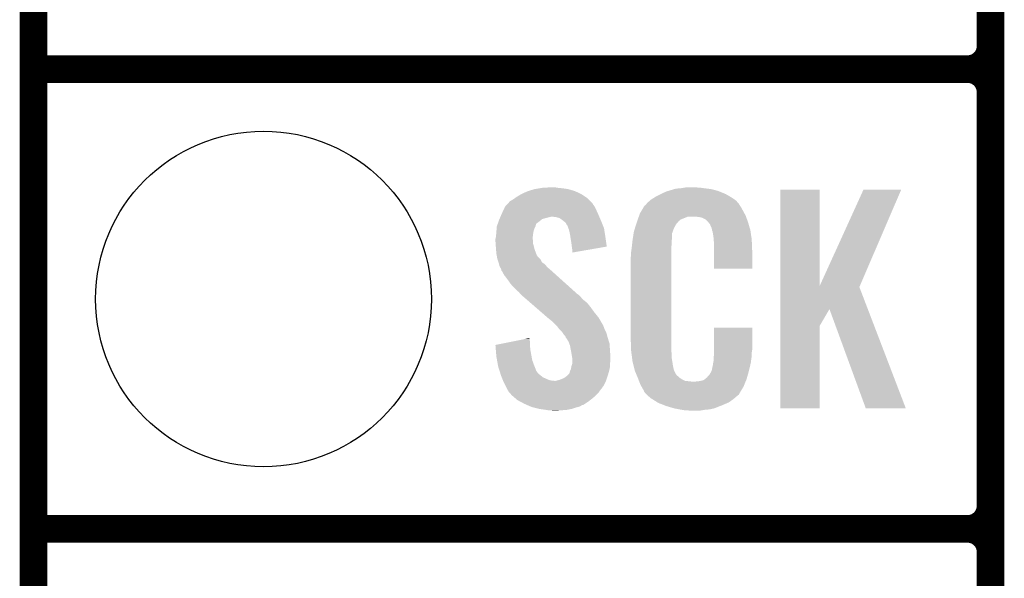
# Model space of a CAD drawing. Extents: x -1.3 to 24.2, y -3.9 to 39.2.
# Tile 9 of 34: x -1.3 to 4.1, y 8.6 to 11.7. Entities that reach past the tile are written whole.
import ezdxf

# ---------------------------------------------------------------- set-up
doc = ezdxf.new("R2010")
doc.units = 0
doc.layers.get('0').update_dxf_attribs({"linetype": 'CONTINUOUS'})
for name, color, linetype in [('PRESSURE_26_CLICK_V100_GKO', 5, 'CONTINUOUS'), ('PRESSURE_26_CLICK_V100_GTO', 14, 'CONTINUOUS'), ('PRESSURE_26_CLICK_V100_GTS', 12, 'CONTINUOUS')]:
    doc.layers.add(name, color=color, linetype=linetype)

# ---------------------------------------------------------------- blocks, each defined once
blk = doc.blocks.new('ROUND_34')
blk.add_circle((0, 0), 0.9271)

msp = doc.modelspace()

# ---------------------------------------------------------------- linework, layer by layer
at = {"layer": 'PRESSURE_26_CLICK_V100_GKO', "const_width": 0.1524}
msp.add_lwpolyline([(-1.27, -3.81), (-1.27, 36.83)], dxfattribs=at)
at = {"layer": 'PRESSURE_26_CLICK_V100_GTO', "const_width": 0.1524}
for points in [[(4.0132, -0.5588), (4.0132, 18.3388)], [(4.0132, 11.557), (4.0132, 13.843)], [(-1.27, 11.43), (3.8862, 11.43)], [(-1.27, 11.43), (3.8862, 11.43)], [(4.0132, 9.017), (4.0132, 11.303)], [(-1.27, 8.89), (3.8862, 8.89)], [(-1.27, 8.89), (3.8862, 8.89)], [(4.0132, 6.477), (4.0132, 8.763)]]:
    msp.add_lwpolyline(points, dxfattribs=at)
for points in [[(3.8862, 11.43, 0.4142136), (4.0132, 11.557)], [(4.0132, 11.303, 0.4142136), (3.8862, 11.43)], [(4.0132, 11.303, 0.4142136), (3.8862, 11.43)], [(3.8862, 8.89, 0.4142136), (4.0132, 9.017)], [(4.0132, 8.763, 0.4142136), (3.8862, 8.89)], [(4.0132, 8.763, 0.4142136), (3.8862, 8.89)]]:
    msp.add_lwpolyline(points, format="xyb", dxfattribs=at)
at = {"layer": 'PRESSURE_26_CLICK_V100_GTO'}
for points in [[(1.463544, 10.7569), (1.49606, 10.76706), (1.71704, 10.7569), (1.681482, 10.76706)], [(1.49606, 10.76706), (1.52654, 10.77214), (1.681482, 10.76706), (1.64592, 10.77214)], [(1.52654, 10.77214), (1.541782, 10.77468), (1.64592, 10.77214), (1.620518, 10.77468)], [(1.541782, 10.77468), (1.59512, 10.77722), (1.620518, 10.77468), (1.607822, 10.77722)], [(2.2335, 10.7569), (2.267372, 10.76706), (2.509522, 10.7569), (2.471422, 10.76706)], [(2.267372, 10.76706), (2.275842, 10.7696), (2.471422, 10.76706), (2.451102, 10.7696)], [(2.275842, 10.7696), (2.30632, 10.77214), (2.451102, 10.7696), (2.43078, 10.77214)], [(2.30632, 10.77214), (2.32156, 10.77468), (2.43078, 10.77214), (2.413, 10.77468)], [(2.32156, 10.77468), (2.336802, 10.77722), (2.400302, 10.77468), (2.387602, 10.77722)], [(2.852432, 10.233764), (2.852442, 10.764496), (3.070906, 10.233764), (3.07086, 10.764496)], [(2.852442, 10.764496), (2.852444, 10.76452), (3.07086, 10.764496), (2.852444, 10.76452)], [(3.070906, 10.233764), (3.31216, 10.764488), (3.292622, 10.233764), (3.520424, 10.764488)], [(3.31216, 10.764488), (3.312176, 10.76452), (3.520424, 10.764488), (3.312176, 10.76452)], [(1.366518, 10.70356), (1.37922, 10.711178), (1.80086, 10.70356), (1.793242, 10.711178)], [(1.37922, 10.711178), (1.389884, 10.718798), (1.793242, 10.711178), (1.785622, 10.718798)], [(1.389884, 10.718798), (1.396998, 10.72388), (1.785622, 10.718798), (1.778, 10.72388)], [(1.396998, 10.72388), (1.422398, 10.739118), (1.778, 10.72388), (1.755142, 10.739118)], [(1.422398, 10.739118), (1.422402, 10.73912), (1.755142, 10.739118), (1.755138, 10.73912)], [(1.422402, 10.73912), (1.455422, 10.754362), (1.755138, 10.73912), (1.72248, 10.754362)], [(1.455422, 10.754362), (1.463544, 10.7569), (1.72248, 10.754362), (1.71704, 10.7569)], [(2.132874, 10.70356), (2.138682, 10.70864), (2.608582, 10.70356), (2.601472, 10.70864)], [(2.138682, 10.70864), (2.150658, 10.716262), (2.601472, 10.70864), (2.5908, 10.716262)], [(2.150658, 10.716262), (2.166622, 10.72642), (2.5908, 10.716262), (2.57387, 10.72642)], [(2.166622, 10.72642), (2.19202, 10.73912), (2.57387, 10.72642), (2.5527, 10.73912)], [(2.19202, 10.73912), (2.20218, 10.7442), (2.5527, 10.73912), (2.540364, 10.7442)], [(2.20218, 10.7442), (2.22504, 10.754362), (2.540364, 10.7442), (2.515686, 10.754362)], [(2.22504, 10.754362), (2.2335, 10.7569), (2.515686, 10.754362), (2.509522, 10.7569)], [(1.325204, 10.65276), (1.333502, 10.670538), (1.83642, 10.65276), (1.827532, 10.670538)], [(1.333502, 10.670538), (1.33583, 10.673078), (1.827532, 10.670538), (1.82626, 10.673078)], [(1.33583, 10.673078), (1.345146, 10.683242), (1.82626, 10.673078), (1.818642, 10.683242)], [(1.345146, 10.683242), (1.349796, 10.688316), (1.818642, 10.683242), (1.816102, 10.688316)], [(1.349796, 10.688316), (1.361444, 10.701022), (1.816102, 10.688316), (1.803398, 10.701022)], [(1.361444, 10.701022), (1.366518, 10.70356), (1.803398, 10.701022), (1.80086, 10.70356)], [(2.086684, 10.64768), (2.100134, 10.67054), (2.64668, 10.64768), (2.633982, 10.67054)], [(2.100134, 10.67054), (2.103126, 10.675622), (2.633982, 10.67054), (2.630172, 10.675622)], [(2.103126, 10.675622), (2.1082, 10.678164), (2.630172, 10.675622), (2.628266, 10.678164)], [(2.1082, 10.678164), (2.11023, 10.680702), (2.628266, 10.678164), (2.626362, 10.680702)], [(2.11023, 10.680702), (2.11429, 10.685776), (2.626362, 10.680702), (2.623822, 10.685776)], [(2.11429, 10.685776), (2.11836, 10.690862), (2.623822, 10.685776), (2.619464, 10.690862)], [(2.11836, 10.690862), (2.132874, 10.70356), (2.619464, 10.690862), (2.608582, 10.70356)], [(1.30048, 10.596878), (1.302656, 10.601958), (1.532888, 10.596878), (1.539238, 10.601958)], [(1.302656, 10.601958), (1.305922, 10.60958), (1.539238, 10.601958), (1.56718, 10.60958)], [(1.305922, 10.60958), (1.3081, 10.61466), (1.56718, 10.60958), (1.587498, 10.61466)], [(1.3081, 10.61466), (1.312454, 10.62482), (1.853476, 10.61466), (1.84912, 10.62482)], [(1.312454, 10.62482), (1.31572, 10.63244), (1.84912, 10.62482), (1.845658, 10.63244)], [(1.31572, 10.63244), (1.325204, 10.65276), (1.845658, 10.63244), (1.83642, 10.65276)], [(1.615438, 10.61212), (1.595118, 10.61466), (1.854564, 10.61212), (1.853476, 10.61466)], [(1.633222, 10.607042), (1.615438, 10.61212), (1.85674, 10.607042), (1.854564, 10.61212)], [(1.64846, 10.59688), (1.633222, 10.607042), (1.861096, 10.59688), (1.85674, 10.607042)], [(2.066162, 10.599418), (2.071494, 10.614658), (2.303782, 10.599418), (2.341876, 10.614658)], [(2.071494, 10.614658), (2.071496, 10.61466), (2.341876, 10.614658), (2.390138, 10.61466)], [(2.071496, 10.61466), (2.073272, 10.619738), (2.663734, 10.61466), (2.66192, 10.619738)], [(2.073272, 10.619738), (2.07772, 10.632442), (2.66192, 10.619738), (2.654992, 10.632442)], [(2.07772, 10.632442), (2.086684, 10.64768), (2.654992, 10.632442), (2.64668, 10.64768)], [(2.40792, 10.61212), (2.390138, 10.61466), (2.664642, 10.61212), (2.663734, 10.61466)], [(2.420618, 10.60958), (2.40792, 10.61212), (2.665548, 10.60958), (2.664642, 10.61212)], [(2.440936, 10.599422), (2.420618, 10.60958), (2.669176, 10.599422), (2.665548, 10.60958)], [(2.448562, 10.5918), (2.440936, 10.599422), (2.671898, 10.5918), (2.669176, 10.599422)], [(1.285826, 10.53592), (1.286998, 10.551158), (1.49098, 10.53592), (1.49606, 10.551158)], [(1.286998, 10.551158), (1.28778, 10.561318), (1.49606, 10.551158), (1.50114, 10.561318)], [(1.28778, 10.561318), (1.287782, 10.561322), (1.50114, 10.561318), (1.50114, 10.561322)], [(1.287782, 10.561322), (1.291408, 10.57148), (1.50114, 10.561322), (1.503678, 10.57148)], [(1.291408, 10.57148), (1.294128, 10.579096), (1.503678, 10.57148), (1.508762, 10.579096)], [(1.294128, 10.579096), (1.295036, 10.581638), (1.508762, 10.579096), (1.513838, 10.581638)], [(1.295036, 10.581638), (1.30048, 10.596878), (1.513838, 10.581638), (1.532888, 10.596878)], [(1.657986, 10.58926), (1.64846, 10.59688), (1.86436, 10.58926), (1.861096, 10.59688)], [(1.661158, 10.586722), (1.657986, 10.58926), (1.865376, 10.586722), (1.86436, 10.58926)], [(1.668778, 10.579098), (1.661158, 10.586722), (1.868426, 10.579098), (1.865376, 10.586722)], [(1.673858, 10.568944), (1.668778, 10.579098), (1.872486, 10.568944), (1.868426, 10.579098)], [(1.678934, 10.563866), (1.673858, 10.568944), (1.874518, 10.563866), (1.872486, 10.568944)], [(1.67894, 10.561324), (1.678934, 10.563866), (1.875534, 10.561324), (1.874518, 10.563866)], [(1.682752, 10.551158), (1.67894, 10.561324), (1.8796, 10.551158), (1.875534, 10.561324)], [(1.686558, 10.541002), (1.682752, 10.551158), (1.881204, 10.541002), (1.8796, 10.551158)], [(2.0447, 10.533382), (2.050312, 10.551158), (2.259216, 10.533382), (2.26568, 10.551158)], [(2.050312, 10.551158), (2.057532, 10.574018), (2.26568, 10.551158), (2.278378, 10.574018)], [(2.057532, 10.574018), (2.05994, 10.58164), (2.278378, 10.574018), (2.285996, 10.58164)], [(2.05994, 10.58164), (2.060828, 10.584182), (2.285996, 10.58164), (2.288538, 10.584182)], [(2.060828, 10.584182), (2.062604, 10.589256), (2.288538, 10.584182), (2.291078, 10.589256)], [(2.062604, 10.589256), (2.066162, 10.599418), (2.291078, 10.589256), (2.303782, 10.599418)], [(2.455092, 10.58418), (2.448562, 10.5918), (2.674618, 10.58418), (2.671898, 10.5918)], [(2.463798, 10.57402), (2.455092, 10.58418), (2.677608, 10.57402), (2.674618, 10.58418)], [(2.473958, 10.551162), (2.463798, 10.57402), (2.684332, 10.551162), (2.677608, 10.57402)], [(2.475994, 10.540998), (2.473958, 10.551162), (2.68732, 10.540998), (2.684332, 10.551162)], [(1.28016, 10.492742), (1.282064, 10.500358), (1.4859, 10.492742), (1.4859, 10.500358)], [(1.28016, 10.490198), (1.28016, 10.492742), (1.4859, 10.490198), (1.4859, 10.492742)], [(1.282064, 10.500358), (1.2827, 10.502902), (1.4859, 10.500358), (1.486216, 10.502902)], [(1.2827, 10.502902), (1.284476, 10.52068), (1.486216, 10.502902), (1.48844, 10.52068)], [(1.284476, 10.52068), (1.28524, 10.5283), (1.48844, 10.52068), (1.48971, 10.5283)], [(1.28524, 10.5283), (1.285826, 10.53592), (1.48971, 10.5283), (1.49098, 10.53592)], [(1.69164, 10.51814), (1.686558, 10.541002), (1.884814, 10.51814), (1.881204, 10.541002)], [(1.694048, 10.5029), (1.69164, 10.51814), (1.88722, 10.5029), (1.884814, 10.51814)], [(1.69926, 10.46988), (1.694048, 10.5029), (1.891924, 10.46988), (1.88722, 10.5029)], [(2.03708, 10.48512), (2.038682, 10.495278), (2.253488, 10.48512), (2.25552, 10.495278)], [(2.038682, 10.495278), (2.043094, 10.523216), (2.25552, 10.495278), (2.25552, 10.523216)], [(2.043094, 10.523216), (2.0447, 10.533382), (2.25552, 10.523216), (2.259216, 10.533382)], [(2.4765, 10.538462), (2.475994, 10.540998), (2.687702, 10.538462), (2.68732, 10.540998)], [(2.479038, 10.533384), (2.4765, 10.538462), (2.688464, 10.533384), (2.687702, 10.538462)], [(2.47904, 10.530842), (2.479038, 10.533384), (2.688844, 10.530842), (2.688464, 10.533384)], [(2.48158, 10.518138), (2.47904, 10.530842), (2.69075, 10.518138), (2.688844, 10.530842)], [(2.48412, 10.50036), (2.48158, 10.518138), (2.693416, 10.50036), (2.69075, 10.518138)], [(2.484902, 10.490198), (2.48412, 10.50036), (2.69494, 10.490198), (2.693416, 10.50036)], [(1.28016, 10.480038), (1.28016, 10.490198), (1.48844, 10.480038), (1.4859, 10.490198)], [(1.28125, 10.464798), (1.28016, 10.480038), (1.48844, 10.464798), (1.48844, 10.480038)], [(1.2827, 10.44448), (1.28125, 10.464798), (1.493522, 10.44448), (1.48844, 10.464798)], [(1.283482, 10.434318), (1.2827, 10.44448), (1.496062, 10.434318), (1.493522, 10.44448)], [(1.7018, 10.44956), (1.69926, 10.46988), (1.894818, 10.44956), (1.891924, 10.46988)], [(1.701802, 10.449556), (1.7018, 10.44956), (1.894818, 10.449556), (1.894818, 10.44956)], [(1.70434, 10.43178), (1.701802, 10.449556), (1.792176, 10.43178), (1.894818, 10.449556)], [(2.02946, 10.42162), (2.032, 10.4394), (2.25044, 10.42162), (2.25044, 10.4394)], [(2.032, 10.4394), (2.032282, 10.441938), (2.25044, 10.4394), (2.25044, 10.441938)], [(2.032282, 10.441938), (2.03454, 10.46226), (2.25044, 10.441938), (2.25298, 10.46226)], [(2.03454, 10.46226), (2.036796, 10.482578), (2.25298, 10.46226), (2.25298, 10.482578)], [(2.036796, 10.482578), (2.03708, 10.48512), (2.25298, 10.482578), (2.253488, 10.48512)], [(2.48666, 10.46734), (2.484902, 10.490198), (2.695894, 10.46734), (2.69494, 10.490198)], [(2.48666, 10.42924), (2.48666, 10.46734), (2.69748, 10.42924), (2.695894, 10.46734)], [(1.28524, 10.41146), (1.283482, 10.434318), (1.504856, 10.41146), (1.496062, 10.434318)], [(1.287088, 10.401302), (1.28524, 10.41146), (1.508764, 10.401302), (1.504856, 10.41146)], [(1.28755, 10.398756), (1.287088, 10.401302), (1.511302, 10.398756), (1.508764, 10.401302)], [(1.288474, 10.393682), (1.28755, 10.398756), (1.513842, 10.393682), (1.511302, 10.398756)], [(1.29032, 10.38352), (1.288474, 10.393682), (1.524002, 10.38352), (1.513842, 10.393682)], [(1.292016, 10.378436), (1.29032, 10.38352), (1.529082, 10.378436), (1.524002, 10.38352)], [(1.70434, 10.416568), (1.70434, 10.43178), (1.70434, 10.416568), (1.792176, 10.43178)], [(2.02692, 10.391142), (2.02946, 10.403842), (2.25044, 10.391142), (2.25044, 10.403842)], [(2.02692, 9.94156), (2.02692, 10.391142), (2.25044, 9.94156), (2.25044, 10.391142)], [(2.02946, 10.403842), (2.02946, 10.42162), (2.25044, 10.403842), (2.25044, 10.42162)], [(2.48666, 10.327664), (2.48666, 10.42924), (2.697456, 10.327664), (2.69748, 10.42924)], [(1.297094, 10.363202), (1.292016, 10.378436), (1.536704, 10.363202), (1.529082, 10.378436)], [(1.29794, 10.360658), (1.297094, 10.363202), (1.540518, 10.360658), (1.536704, 10.363202)], [(1.299846, 10.353038), (1.29794, 10.360658), (1.551942, 10.353038), (1.540518, 10.360658)], [(1.303018, 10.34034), (1.299846, 10.353038), (1.562826, 10.34034), (1.551942, 10.353038)], [(1.30607, 10.335258), (1.303018, 10.34034), (1.56718, 10.335258), (1.562826, 10.34034)], [(1.31064, 10.327642), (1.30607, 10.335258), (1.576068, 10.327642), (1.56718, 10.335258)], [(1.312546, 10.32002), (1.31064, 10.327642), (1.58496, 10.32002), (1.576068, 10.327642)], [(2.697456, 10.32764), (2.48666, 10.327664), (2.697456, 10.32764), (2.697456, 10.327664)], [(1.313178, 10.317486), (1.312546, 10.32002), (1.587782, 10.317486), (1.58496, 10.32002)], [(1.315718, 10.314938), (1.313178, 10.317486), (1.590618, 10.314938), (1.587782, 10.317486)], [(1.328418, 10.292082), (1.315718, 10.314938), (1.616062, 10.292082), (1.590618, 10.314938)], [(1.3462, 10.26922), (1.328418, 10.292082), (1.641512, 10.26922), (1.616062, 10.292082)], [(1.36398, 10.243818), (1.3462, 10.26922), (1.66979, 10.243818), (1.641512, 10.26922)], [(1.37922, 10.22604), (1.36398, 10.243818), (1.689582, 10.22604), (1.66979, 10.243818)], [(1.397, 10.20826), (1.37922, 10.22604), (1.709374, 10.20826), (1.689582, 10.22604)], [(2.85243, 10.10408), (2.852432, 10.226032), (3.335954, 10.10408), (3.289304, 10.226032)], [(2.852432, 10.226032), (2.852432, 10.233764), (3.289304, 10.226032), (3.292622, 10.233764)], [(1.409698, 10.198102), (1.397, 10.20826), (1.720682, 10.198102), (1.709374, 10.20826)], [(1.41732, 10.187942), (1.409698, 10.198102), (1.731992, 10.187942), (1.720682, 10.198102)], [(1.41986, 10.185398), (1.41732, 10.187942), (1.734824, 10.185398), (1.731992, 10.187942)], [(1.422792, 10.182858), (1.41986, 10.185398), (1.739898, 10.182858), (1.734824, 10.185398)], [(1.434512, 10.1727), (1.422792, 10.182858), (1.75006, 10.1727), (1.739898, 10.182858)], [(1.4521, 10.157458), (1.434512, 10.1727), (1.762762, 10.157458), (1.75006, 10.1727)], [(1.472616, 10.139678), (1.4521, 10.157458), (1.785622, 10.139678), (1.762762, 10.157458)], [(1.501922, 10.11428), (1.472616, 10.139678), (1.80594, 10.11428), (1.785622, 10.139678)], [(1.53416, 10.08634), (1.501922, 10.11428), (1.82626, 10.08634), (1.80594, 10.11428)], [(1.566402, 10.058398), (1.53416, 10.08634), (1.849122, 10.058398), (1.82626, 10.08634)], [(1.57226, 10.05332), (1.566402, 10.058398), (1.852086, 10.05332), (1.849122, 10.058398)], [(2.852428, 10.012678), (2.85243, 10.10408), (3.07086, 10.012678), (3.124174, 10.10408)], [(3.324856, 9.555498), (3.124174, 10.10408), (3.5458, 9.555498), (3.335954, 10.10408)], [(1.597658, 10.033002), (1.57226, 10.05332), (1.863936, 10.033002), (1.852086, 10.05332)], [(1.60274, 10.02792), (1.597658, 10.033002), (1.8669, 10.02792), (1.863936, 10.033002)], [(1.607822, 10.022838), (1.60274, 10.02792), (1.869442, 10.022838), (1.8669, 10.02792)], [(1.615438, 10.015222), (1.607822, 10.022838), (1.87452, 10.015222), (1.869442, 10.022838)], [(1.617978, 10.01268), (1.615438, 10.015222), (1.875474, 10.01268), (1.87452, 10.015222)], [(1.631318, 9.9949), (1.617978, 10.01268), (1.88214, 9.9949), (1.875474, 10.01268)], [(2.486664, 9.878058), (2.486682, 10.002496), (2.69748, 9.878058), (2.69748, 10.002496)], [(2.486682, 10.002496), (2.486684, 10.00252), (2.69748, 10.002496), (2.486684, 10.00252)], [(2.85242, 9.555504), (2.852428, 10.012678), (3.070836, 9.555504), (3.07086, 10.012678)], [(1.63322, 9.992362), (1.631318, 9.9949), (1.88341, 9.992362), (1.88214, 9.9949)], [(1.648458, 9.977122), (1.63322, 9.992362), (1.89103, 9.977122), (1.88341, 9.992362)], [(1.650156, 9.974578), (1.648458, 9.977122), (1.892302, 9.974578), (1.89103, 9.977122)], [(1.65862, 9.96188), (1.650156, 9.974578), (1.895766, 9.96188), (1.892302, 9.974578)], [(1.666236, 9.95426), (1.65862, 9.96188), (1.897844, 9.95426), (1.895766, 9.96188)], [(1.66878, 9.946644), (1.666236, 9.95426), (1.89992, 9.946644), (1.897844, 9.95426)], [(1.280182, 9.906004), (1.36793, 9.923778), (1.47066, 9.906004), (1.47066, 9.923778)], [(1.280386, 9.90346), (1.280182, 9.906004), (1.47066, 9.90346), (1.47066, 9.906004)], [(1.282408, 9.87806), (1.280386, 9.90346), (1.4732, 9.87806), (1.47066, 9.90346)], [(1.36793, 9.923778), (1.443168, 9.939018), (1.47066, 9.923778), (1.46812, 9.939018)], [(1.443168, 9.939018), (1.46812, 9.944072), (1.46812, 9.939018), (1.46812, 9.944072)], [(1.668784, 9.94664), (1.66878, 9.946644), (1.89992, 9.94664), (1.89992, 9.946644)], [(1.671318, 9.944102), (1.668784, 9.94664), (1.900702, 9.944102), (1.89992, 9.94664)], [(1.684018, 9.923782), (1.671318, 9.944102), (1.906954, 9.923782), (1.900702, 9.944102)], [(1.68783, 9.913618), (1.684018, 9.923782), (1.91008, 9.913618), (1.906954, 9.923782)], [(1.691638, 9.903462), (1.68783, 9.913618), (1.910758, 9.903462), (1.91008, 9.913618)], [(1.69688, 9.87552), (1.691638, 9.903462), (1.91262, 9.87552), (1.910758, 9.903462)], [(2.029272, 9.87806), (2.02692, 9.94156), (2.25044, 9.87806), (2.25044, 9.94156)], [(1.28524, 9.842498), (1.282408, 9.87806), (1.479668, 9.842498), (1.4732, 9.87806)], [(1.288936, 9.82218), (1.28524, 9.842498), (1.483362, 9.82218), (1.479668, 9.842498)], [(1.69926, 9.86282), (1.69688, 9.87552), (1.913414, 9.86282), (1.91262, 9.87552)], [(1.703918, 9.834882), (1.69926, 9.86282), (1.91516, 9.834882), (1.913414, 9.86282)], [(2.02946, 9.87298), (2.029272, 9.87806), (2.251166, 9.87298), (2.25044, 9.87806)], [(2.031118, 9.860278), (2.02946, 9.87298), (2.25298, 9.860278), (2.251166, 9.87298)], [(2.0341, 9.837418), (2.031118, 9.860278), (2.25298, 9.837418), (2.25298, 9.860278)], [(2.48412, 9.83234), (2.485934, 9.84504), (2.693246, 9.83234), (2.69494, 9.84504)], [(2.485934, 9.84504), (2.48666, 9.850122), (2.69494, 9.84504), (2.69494, 9.850122)], [(2.48666, 9.862818), (2.486664, 9.878058), (2.69494, 9.862818), (2.69748, 9.878058)], [(2.48666, 9.850122), (2.48666, 9.862818), (2.69494, 9.850122), (2.69494, 9.862818)], [(1.294016, 9.79424), (1.288936, 9.82218), (1.49352, 9.79424), (1.483362, 9.82218)], [(1.2954, 9.78662), (1.294016, 9.79424), (1.496568, 9.78662), (1.49352, 9.79424)], [(1.301016, 9.768836), (1.2954, 9.78662), (1.50368, 9.768836), (1.496568, 9.78662)], [(1.698836, 9.784078), (1.699262, 9.786622), (1.91262, 9.784078), (1.91262, 9.786622)], [(1.699262, 9.786622), (1.70434, 9.801864), (1.91262, 9.786622), (1.91262, 9.801864)], [(1.70434, 9.832342), (1.703918, 9.834882), (1.91516, 9.832342), (1.91516, 9.834882)], [(1.70434, 9.82218), (1.70434, 9.832342), (1.91516, 9.82218), (1.91516, 9.832342)], [(1.70434, 9.804398), (1.70434, 9.82218), (1.91262, 9.804398), (1.91516, 9.82218)], [(1.70434, 9.801864), (1.70434, 9.804398), (1.91262, 9.801864), (1.91262, 9.804398)], [(2.03708, 9.814562), (2.0341, 9.837418), (2.25659, 9.814562), (2.25298, 9.837418)], [(2.043432, 9.78916), (2.03708, 9.814562), (2.2606, 9.78916), (2.25659, 9.814562)], [(2.049146, 9.766298), (2.043432, 9.78916), (2.26568, 9.766298), (2.2606, 9.78916)], [(2.473962, 9.763762), (2.47904, 9.789162), (2.6797, 9.763762), (2.685676, 9.789162)], [(2.47904, 9.789162), (2.479042, 9.791704), (2.685676, 9.789162), (2.686274, 9.791704)], [(2.479042, 9.791704), (2.48158, 9.796784), (2.686274, 9.791704), (2.687468, 9.796784)], [(2.48158, 9.804402), (2.482088, 9.806942), (2.689262, 9.804402), (2.68986, 9.806942)], [(2.48158, 9.796784), (2.48158, 9.804402), (2.687468, 9.796784), (2.689262, 9.804402)], [(2.482088, 9.806942), (2.48412, 9.817102), (2.68986, 9.806942), (2.691214, 9.817102)], [(2.48412, 9.817102), (2.48412, 9.83234), (2.691214, 9.817102), (2.693246, 9.83234)], [(1.30182, 9.766294), (1.301016, 9.768836), (1.503684, 9.766294), (1.50368, 9.768836)], [(1.304224, 9.75868), (1.30182, 9.766294), (1.50876, 9.75868), (1.503684, 9.766294)], [(1.307432, 9.748518), (1.304224, 9.75868), (1.516382, 9.748518), (1.50876, 9.75868)], [(1.31064, 9.738358), (1.307432, 9.748518), (1.529082, 9.738358), (1.516382, 9.748518)], [(1.314706, 9.728198), (1.31064, 9.738358), (1.541782, 9.728198), (1.529082, 9.738358)], [(1.658622, 9.723122), (1.67555, 9.73582), (1.895686, 9.723122), (1.89992, 9.73582)], [(1.67555, 9.73582), (1.67894, 9.738362), (1.89992, 9.73582), (1.900682, 9.738362)], [(1.67894, 9.738362), (1.68402, 9.74344), (1.900682, 9.738362), (1.902204, 9.74344)], [(1.68402, 9.74344), (1.689102, 9.75106), (1.902204, 9.74344), (1.90449, 9.75106)], [(1.689102, 9.75106), (1.69164, 9.761222), (1.90449, 9.75106), (1.90754, 9.761222)], [(1.69164, 9.761222), (1.69672, 9.771382), (1.90754, 9.761222), (1.909798, 9.771382)], [(1.69672, 9.771382), (1.698836, 9.784078), (1.909798, 9.771382), (1.91262, 9.784078)], [(2.04978, 9.763762), (2.049146, 9.766298), (2.26695, 9.763762), (2.26568, 9.766298)], [(2.057102, 9.745982), (2.04978, 9.763762), (2.275842, 9.745982), (2.26695, 9.763762)], [(2.05815, 9.743436), (2.057102, 9.745982), (2.278382, 9.743436), (2.275842, 9.745982)], [(2.06024, 9.738362), (2.05815, 9.743436), (2.280924, 9.738362), (2.278382, 9.743436)], [(2.062332, 9.733278), (2.06024, 9.738362), (2.288542, 9.733278), (2.280924, 9.738362)], [(2.06547, 9.72566), (2.062332, 9.733278), (2.29616, 9.72566), (2.288542, 9.733278)], [(2.448566, 9.725676), (2.451102, 9.730738), (2.66912, 9.725676), (2.670526, 9.730738)], [(2.451102, 9.730738), (2.461262, 9.740902), (2.670526, 9.730738), (2.67335, 9.740902)], [(2.461262, 9.740902), (2.47396, 9.76376), (2.67335, 9.740902), (2.6797, 9.76376)], [(2.47396, 9.76376), (2.473962, 9.763762), (2.6797, 9.76376), (2.6797, 9.763762)], [(1.318768, 9.71804), (1.314706, 9.728198), (1.5621, 9.71804), (1.541782, 9.728198)], [(1.321816, 9.71042), (1.318768, 9.71804), (1.582422, 9.71042), (1.5621, 9.71804)], [(1.322832, 9.70788), (1.321816, 9.71042), (1.605282, 9.70788), (1.582422, 9.71042)], [(1.323848, 9.70534), (1.322832, 9.70788), (1.88976, 9.70534), (1.890606, 9.70788)], [(1.32588, 9.70026), (1.323848, 9.70534), (1.887218, 9.70026), (1.88976, 9.70534)], [(1.33604, 9.679942), (1.32588, 9.70026), (1.877058, 9.679942), (1.887218, 9.70026)], [(1.33731, 9.6774), (1.33604, 9.679942), (1.87452, 9.6774), (1.877058, 9.679942)], [(1.34112, 9.66978), (1.33731, 9.6774), (1.86944, 9.66978), (1.87452, 9.6774)], [(1.612902, 9.70788), (1.633222, 9.712962), (1.890606, 9.70788), (1.8923, 9.712962)], [(1.633222, 9.712962), (1.658622, 9.723122), (1.8923, 9.712962), (1.895686, 9.723122)], [(2.06756, 9.72058), (2.06547, 9.72566), (2.303782, 9.72058), (2.29616, 9.72566)], [(2.069514, 9.7155), (2.06756, 9.72058), (2.311402, 9.7155), (2.303782, 9.72058)], [(2.072446, 9.70788), (2.069514, 9.7155), (2.326644, 9.70788), (2.311402, 9.7155)], [(2.0744, 9.7028), (2.072446, 9.70788), (2.372362, 9.7028), (2.326644, 9.70788)], [(2.08026, 9.68756), (2.0744, 9.7028), (2.654448, 9.68756), (2.660724, 9.7028)], [(2.087318, 9.67486), (2.08026, 9.68756), (2.64922, 9.67486), (2.654448, 9.68756)], [(2.372362, 9.7028), (2.382522, 9.702802), (2.660724, 9.7028), (2.660726, 9.702802)], [(2.382522, 9.702802), (2.390144, 9.70534), (2.660726, 9.702802), (2.66177, 9.70534)], [(2.400302, 9.70534), (2.425702, 9.71042), (2.66177, 9.70534), (2.663862, 9.71042)], [(2.425702, 9.71042), (2.438394, 9.718038), (2.663862, 9.71042), (2.667, 9.718038)], [(2.438394, 9.718038), (2.438402, 9.718042), (2.667, 9.718038), (2.667, 9.718042)], [(2.438402, 9.718042), (2.446024, 9.72566), (2.667, 9.718042), (2.669116, 9.72566)], [(2.446024, 9.72566), (2.448566, 9.725676), (2.669116, 9.72566), (2.66912, 9.725676)], [(1.348176, 9.65708), (1.34112, 9.66978), (1.85928, 9.65708), (1.86944, 9.66978)], [(1.353818, 9.646922), (1.348176, 9.65708), (1.852506, 9.646922), (1.85928, 9.65708)], [(1.3589, 9.641838), (1.353818, 9.646922), (1.849118, 9.641838), (1.852506, 9.646922)], [(1.363978, 9.636758), (1.3589, 9.641838), (1.844038, 9.636758), (1.849118, 9.641838)], [(1.366518, 9.631684), (1.363978, 9.636758), (1.838964, 9.631684), (1.844038, 9.636758)], [(1.37245, 9.6266), (1.366518, 9.631684), (1.83388, 9.6266), (1.838964, 9.631684)], [(1.39023, 9.61136), (1.37245, 9.6266), (1.816102, 9.61136), (1.83388, 9.6266)], [(2.092962, 9.664698), (2.087318, 9.67486), (2.643122, 9.664698), (2.64922, 9.67486)], [(2.098038, 9.657084), (2.092962, 9.664698), (2.638554, 9.657084), (2.643122, 9.664698)], [(2.10058, 9.649464), (2.098038, 9.657084), (2.633982, 9.649464), (2.638554, 9.657084)], [(2.103114, 9.646926), (2.10058, 9.649464), (2.632458, 9.646926), (2.633982, 9.649464)], [(2.10312, 9.644384), (2.103114, 9.646926), (2.630934, 9.644384), (2.632458, 9.646926)], [(2.110742, 9.63676), (2.10312, 9.644384), (2.62636, 9.63676), (2.630934, 9.644384)], [(2.11582, 9.63168), (2.110742, 9.63676), (2.623816, 9.63168), (2.62636, 9.63676)], [(2.1209, 9.626598), (2.11582, 9.63168), (2.617464, 9.626598), (2.623816, 9.63168)], [(2.126826, 9.62152), (2.1209, 9.626598), (2.61112, 9.62152), (2.617464, 9.626598)], [(2.138678, 9.61136), (2.126826, 9.62152), (2.599268, 9.61136), (2.61112, 9.62152)], [(1.402082, 9.6012), (1.39023, 9.61136), (1.803038, 9.6012), (1.816102, 9.61136)], [(1.41637, 9.59358), (1.402082, 9.6012), (1.79324, 9.59358), (1.803038, 9.6012)], [(1.44018, 9.58088), (1.41637, 9.59358), (1.77419, 9.58088), (1.79324, 9.59358)], [(1.44599, 9.578338), (1.44018, 9.58088), (1.770378, 9.578338), (1.77419, 9.58088)], [(1.451796, 9.575798), (1.44599, 9.578338), (1.767834, 9.575798), (1.770378, 9.578338)], [(1.457598, 9.57326), (1.451796, 9.575798), (1.757678, 9.57326), (1.767834, 9.575798)], [(1.475018, 9.565638), (1.457598, 9.57326), (1.74498, 9.565638), (1.757678, 9.57326)], [(2.146808, 9.60628), (2.138678, 9.61136), (2.593342, 9.60628), (2.599268, 9.61136)], [(2.17526, 9.5885), (2.146808, 9.60628), (2.567942, 9.5885), (2.593342, 9.60628)], [(2.17932, 9.585962), (2.17526, 9.5885), (2.562018, 9.585962), (2.567942, 9.5885)], [(2.211976, 9.57326), (2.17932, 9.585962), (2.53238, 9.57326), (2.562018, 9.585962)], [(2.22504, 9.568178), (2.211976, 9.57326), (2.51931, 9.568178), (2.53238, 9.57326)], [(2.268218, 9.55548), (2.22504, 9.568178), (2.486658, 9.55548), (2.51931, 9.568178)], [(1.480818, 9.5631), (1.475018, 9.565638), (1.734824, 9.5631), (1.74498, 9.565638)], [(1.49098, 9.56056), (1.480818, 9.5631), (1.724662, 9.56056), (1.734824, 9.5631)], [(1.52146, 9.55294), (1.49098, 9.56056), (1.701798, 9.55294), (1.724662, 9.56056)], [(1.55702, 9.54786), (1.52146, 9.55294), (1.6764, 9.54786), (1.701798, 9.55294)], [(1.572258, 9.54532), (1.55702, 9.54786), (1.64592, 9.54532), (1.6764, 9.54786)], [(1.597658, 9.54278), (1.587498, 9.54532), (1.612902, 9.54278), (1.64592, 9.54532)], [(2.295314, 9.5504), (2.268218, 9.55548), (2.463798, 9.5504), (2.486658, 9.55548)], [(2.30886, 9.54786), (2.295314, 9.5504), (2.43586, 9.54786), (2.463798, 9.5504)], [(2.324098, 9.54532), (2.30886, 9.54786), (2.420618, 9.54532), (2.43586, 9.54786)], [(2.352038, 9.54278), (2.341878, 9.54532), (2.405378, 9.54278), (2.420618, 9.54532)], [(3.070836, 9.55548), (2.85242, 9.555504), (3.070836, 9.55548), (3.070836, 9.555504)], [(3.545806, 9.55548), (3.5458, 9.555498), (3.545806, 9.55548), (3.324856, 9.555498)]]:
    msp.add_solid(points, dxfattribs=at)

# ---------------------------------------------------------------- block references
at = {"layer": 'PRESSURE_26_CLICK_V100_GTS'}
msp.add_blockref('ROUND_34', (0, 10.16), dxfattribs=at)

doc.saveas('drawing.dxf')
